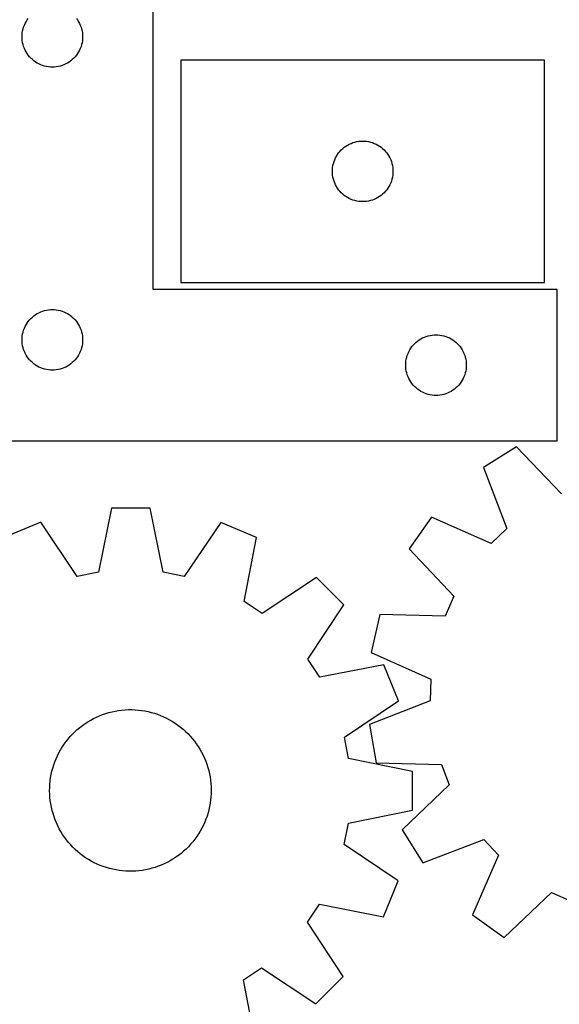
# Model space of a CAD drawing. Header units: millimetres. Extents: x 7 to 1243, y 7 to 1501.
# Tile 16 of 27: x 221 to 382, y 886 to 1179. Entities that reach past the tile are written whole.
import ezdxf

# ---------------------------------------------------------------- set-up
doc = ezdxf.new("R2010")
doc.units = ezdxf.units.MM
doc.layers.add('CUT', color=7, linetype='CONTINUOUS', true_color=0x000000)

msp = doc.modelspace()

# ---------------------------------------------------------------- linework, layer by layer
at = {"layer": 'CUT'}
for p, q in [((261.064634, 1098.631411), (261.064634, 1203.631411)), ((223.270405, 1178.131411), (223.581407, 1178.631543)), ((223.581407, 1178.631543), (223.924454, 1179.110264)), ((238.204814, 1179.110264), (238.54786, 1178.631543)), ((238.54786, 1178.631543), (238.858862, 1178.131411)), ((222.237566, 1175.387224), (222.371301, 1175.960783)), ((222.371301, 1175.960783), (222.542263, 1176.524366)), ((222.542263, 1176.524366), (222.749718, 1177.075562)), ((222.749718, 1177.075562), (222.992779, 1177.612009)), ((222.992779, 1177.612009), (223.270405, 1178.131411)), ((238.858862, 1178.131411), (239.136488, 1177.612009)), ((239.136488, 1177.612009), (239.37955, 1177.075562)), ((239.37955, 1177.075562), (239.587005, 1176.524366)), ((239.587005, 1176.524366), (239.757966, 1175.960783)), ((239.757966, 1175.960783), (239.891701, 1175.387224)), ((222.064634, 1173.631411), (222.083903, 1174.220039)), ((222.083903, 1173.042783), (222.064634, 1173.631411)), ((222.083903, 1174.220039), (222.14163, 1174.806147)), ((222.14163, 1172.456675), (222.083903, 1173.042783)), ((222.14163, 1174.806147), (222.237566, 1175.387224)), ((239.891701, 1175.387224), (239.987637, 1174.806147)), ((239.987637, 1174.806147), (240.045364, 1174.220039)), ((240.045364, 1173.042783), (239.987637, 1172.456675)), ((240.045364, 1174.220039), (240.064634, 1173.631411)), ((240.064634, 1173.631411), (240.045364, 1173.042783)), ((222.237566, 1171.875598), (222.14163, 1172.456675)), ((222.371301, 1171.30204), (222.237566, 1171.875598)), ((222.542263, 1170.738456), (222.371301, 1171.30204)), ((222.749718, 1170.18726), (222.542263, 1170.738456)), ((222.992779, 1169.650813), (222.749718, 1170.18726)), ((239.37955, 1170.18726), (239.136488, 1169.650813)), ((239.587005, 1170.738456), (239.37955, 1170.18726)), ((239.757966, 1171.30204), (239.587005, 1170.738456)), ((239.891701, 1171.875598), (239.757966, 1171.30204)), ((239.987637, 1172.456675), (239.891701, 1171.875598)), ((223.270405, 1169.131411), (222.992779, 1169.650813)), ((223.581407, 1168.631279), (223.270405, 1169.131411)), ((223.924454, 1168.152558), (223.581407, 1168.631279)), ((224.298075, 1167.697299), (223.924454, 1168.152558)), ((224.700673, 1167.26745), (224.298075, 1167.697299)), ((225.130521, 1166.864853), (224.700673, 1167.26745)), ((225.585781, 1166.491231), (225.130521, 1166.864853)), ((236.998746, 1166.864853), (236.543487, 1166.491231)), ((237.428595, 1167.26745), (236.998746, 1166.864853)), ((237.831192, 1167.697299), (237.428595, 1167.26745)), ((238.204814, 1168.152558), (237.831192, 1167.697299)), ((238.54786, 1168.631279), (238.204814, 1168.152558)), ((238.858862, 1169.131411), (238.54786, 1168.631279)), ((239.136488, 1169.650813), (238.858862, 1169.131411)), ((226.064502, 1166.148185), (225.585781, 1166.491231)), ((226.564634, 1165.837182), (226.064502, 1166.148185)), ((227.084035, 1165.559556), (226.564634, 1165.837182)), ((227.620483, 1165.316495), (227.084035, 1165.559556)), ((228.171679, 1165.10904), (227.620483, 1165.316495)), ((228.735262, 1164.938079), (228.171679, 1165.10904)), ((229.308821, 1164.804344), (228.735262, 1164.938079)), ((229.889898, 1164.708407), (229.308821, 1164.804344)), ((230.476006, 1164.650681), (229.889898, 1164.708407)), ((231.064634, 1164.631411), (230.476006, 1164.650681)), ((231.653262, 1164.650681), (231.064634, 1164.631411)), ((232.239369, 1164.708407), (231.653262, 1164.650681)), ((232.820447, 1164.804344), (232.239369, 1164.708407)), ((233.394005, 1164.938079), (232.820447, 1164.804344)), ((233.957589, 1165.10904), (233.394005, 1164.938079)), ((234.508785, 1165.316495), (233.957589, 1165.10904)), ((235.045232, 1165.559556), (234.508785, 1165.316495)), ((235.564634, 1165.837182), (235.045232, 1165.559556)), ((236.064766, 1166.148185), (235.564634, 1165.837182)), ((236.543487, 1166.491231), (236.064766, 1166.148185)), ((377.278865, 1166.681707), (269.278865, 1166.681707)), ((269.278865, 1166.681707), (269.278865, 1100.681707)), ((377.278865, 1100.681707), (377.278865, 1166.681707)), ((316.914904, 1140.045668), (317.344753, 1140.448265)), ((317.344753, 1140.448265), (317.800012, 1140.821887)), ((317.800012, 1140.821887), (318.278733, 1141.164934)), ((318.278733, 1141.164934), (318.778865, 1141.475936)), ((318.778865, 1141.475936), (319.298267, 1141.753562)), ((319.298267, 1141.753562), (319.834714, 1141.996623)), ((319.834714, 1141.996623), (320.38591, 1142.204078)), ((320.38591, 1142.204078), (320.949494, 1142.37504)), ((320.949494, 1142.37504), (321.523052, 1142.508775)), ((321.523052, 1142.508775), (322.104129, 1142.604711)), ((322.104129, 1142.604711), (322.690237, 1142.662438)), ((322.690237, 1142.662438), (323.278865, 1142.681707)), ((323.278865, 1142.681707), (323.867493, 1142.662438)), ((323.867493, 1142.662438), (324.453601, 1142.604711)), ((324.453601, 1142.604711), (325.034678, 1142.508775)), ((325.034678, 1142.508775), (325.608236, 1142.37504)), ((325.608236, 1142.37504), (326.17182, 1142.204078)), ((326.17182, 1142.204078), (326.723016, 1141.996623)), ((326.723016, 1141.996623), (327.259463, 1141.753562)), ((327.259463, 1141.753562), (327.778865, 1141.475936)), ((327.778865, 1141.475936), (328.278997, 1141.164934)), ((328.278997, 1141.164934), (328.757718, 1140.821887)), ((328.757718, 1140.821887), (329.212977, 1140.448265)), ((329.212977, 1140.448265), (329.642826, 1140.045668)), ((314.963949, 1137.125858), (315.20701, 1137.662305)), ((315.20701, 1137.662305), (315.484636, 1138.181707)), ((315.484636, 1138.181707), (315.795638, 1138.681839)), ((315.795638, 1138.681839), (316.138685, 1139.16056)), ((316.138685, 1139.16056), (316.512307, 1139.61582)), ((316.512307, 1139.61582), (316.914904, 1140.045668)), ((329.642826, 1140.045668), (330.045423, 1139.61582)), ((330.045423, 1139.61582), (330.419045, 1139.16056)), ((330.419045, 1139.16056), (330.762092, 1138.681839)), ((330.762092, 1138.681839), (331.073094, 1138.181707)), ((331.073094, 1138.181707), (331.35072, 1137.662305)), ((331.35072, 1137.662305), (331.593781, 1137.125858)), ((314.298135, 1134.270335), (314.355861, 1134.856443)), ((314.355861, 1134.856443), (314.451797, 1135.43752)), ((314.451797, 1135.43752), (314.585533, 1136.011079)), ((314.585533, 1136.011079), (314.756494, 1136.574662)), ((314.756494, 1136.574662), (314.963949, 1137.125858)), ((331.593781, 1137.125858), (331.801236, 1136.574662)), ((331.801236, 1136.574662), (331.972197, 1136.011079)), ((331.972197, 1136.011079), (332.105933, 1135.43752)), ((332.105933, 1135.43752), (332.201869, 1134.856443)), ((332.201869, 1134.856443), (332.259595, 1134.270335)), ((314.278865, 1133.681707), (314.298135, 1134.270335)), ((314.298135, 1133.093079), (314.278865, 1133.681707)), ((314.355861, 1132.506971), (314.298135, 1133.093079)), ((314.451797, 1131.925894), (314.355861, 1132.506971)), ((314.585533, 1131.352336), (314.451797, 1131.925894)), ((332.105933, 1131.925894), (331.972197, 1131.352336)), ((332.201869, 1132.506971), (332.105933, 1131.925894)), ((332.259595, 1133.093079), (332.201869, 1132.506971)), ((332.259595, 1134.270335), (332.278865, 1133.681707)), ((332.278865, 1133.681707), (332.259595, 1133.093079)), ((314.756494, 1130.788752), (314.585533, 1131.352336)), ((314.963949, 1130.237556), (314.756494, 1130.788752)), ((315.20701, 1129.701109), (314.963949, 1130.237556)), ((315.484636, 1129.181707), (315.20701, 1129.701109)), ((315.795638, 1128.681575), (315.484636, 1129.181707)), ((331.073094, 1129.181707), (330.762092, 1128.681575)), ((331.35072, 1129.701109), (331.073094, 1129.181707)), ((331.593781, 1130.237556), (331.35072, 1129.701109)), ((331.801236, 1130.788752), (331.593781, 1130.237556)), ((331.972197, 1131.352336), (331.801236, 1130.788752)), ((316.138685, 1128.202854), (315.795638, 1128.681575)), ((316.512307, 1127.747595), (316.138685, 1128.202854)), ((316.914904, 1127.317746), (316.512307, 1127.747595)), ((317.344753, 1126.915149), (316.914904, 1127.317746)), ((317.800012, 1126.541527), (317.344753, 1126.915149)), ((318.278733, 1126.198481), (317.800012, 1126.541527)), ((318.778865, 1125.887479), (318.278733, 1126.198481)), ((319.298267, 1125.609853), (318.778865, 1125.887479)), ((327.778865, 1125.887479), (327.259463, 1125.609853)), ((328.278997, 1126.198481), (327.778865, 1125.887479)), ((328.757718, 1126.541527), (328.278997, 1126.198481)), ((329.212977, 1126.915149), (328.757718, 1126.541527)), ((329.642826, 1127.317746), (329.212977, 1126.915149)), ((330.045423, 1127.747595), (329.642826, 1127.317746)), ((330.419045, 1128.202854), (330.045423, 1127.747595)), ((330.762092, 1128.681575), (330.419045, 1128.202854)), ((319.834714, 1125.366791), (319.298267, 1125.609853)), ((320.38591, 1125.159336), (319.834714, 1125.366791)), ((320.949494, 1124.988375), (320.38591, 1125.159336)), ((321.523052, 1124.85464), (320.949494, 1124.988375)), ((322.104129, 1124.758703), (321.523052, 1124.85464)), ((322.690237, 1124.700977), (322.104129, 1124.758703)), ((323.278865, 1124.681707), (322.690237, 1124.700977)), ((323.867493, 1124.700977), (323.278865, 1124.681707)), ((324.453601, 1124.758703), (323.867493, 1124.700977)), ((325.034678, 1124.85464), (324.453601, 1124.758703)), ((325.608236, 1124.988375), (325.034678, 1124.85464)), ((326.17182, 1125.159336), (325.608236, 1124.988375)), ((326.723016, 1125.366791), (326.17182, 1125.159336)), ((327.259463, 1125.609853), (326.723016, 1125.366791)), ((269.278865, 1100.681707), (377.278865, 1100.681707)), ((381.064634, 1098.631411), (261.064634, 1098.631411)), ((381.064634, 1053.631411), (381.064634, 1098.631411)), ((225.130521, 1090.397969), (225.585781, 1090.771591)), ((225.585781, 1090.771591), (226.064502, 1091.114638)), ((226.064502, 1091.114638), (226.564634, 1091.42564)), ((226.564634, 1091.42564), (227.084035, 1091.703266)), ((227.084035, 1091.703266), (227.620483, 1091.946327)), ((227.620483, 1091.946327), (228.171679, 1092.153782)), ((228.171679, 1092.153782), (228.735262, 1092.324744)), ((228.735262, 1092.324744), (229.308821, 1092.458479)), ((229.308821, 1092.458479), (229.889898, 1092.554415)), ((229.889898, 1092.554415), (230.476006, 1092.612141)), ((230.476006, 1092.612141), (231.064634, 1092.631411)), ((231.064634, 1092.631411), (231.653262, 1092.612141)), ((231.653262, 1092.612141), (232.239369, 1092.554415)), ((232.239369, 1092.554415), (232.820447, 1092.458479)), ((232.820447, 1092.458479), (233.394005, 1092.324744)), ((233.394005, 1092.324744), (233.957589, 1092.153782)), ((233.957589, 1092.153782), (234.508785, 1091.946327)), ((234.508785, 1091.946327), (235.045232, 1091.703266)), ((235.045232, 1091.703266), (235.564634, 1091.42564)), ((235.564634, 1091.42564), (236.064766, 1091.114638)), ((236.064766, 1091.114638), (236.543487, 1090.771591)), ((236.543487, 1090.771591), (236.998746, 1090.397969)), ((222.992779, 1087.612009), (223.270405, 1088.131411)), ((223.270405, 1088.131411), (223.581407, 1088.631543)), ((223.581407, 1088.631543), (223.924454, 1089.110264)), ((223.924454, 1089.110264), (224.298075, 1089.565523)), ((224.298075, 1089.565523), (224.700673, 1089.995372)), ((224.700673, 1089.995372), (225.130521, 1090.397969)), ((236.998746, 1090.397969), (237.428595, 1089.995372)), ((237.428595, 1089.995372), (237.831192, 1089.565523)), ((237.831192, 1089.565523), (238.204814, 1089.110264)), ((238.204814, 1089.110264), (238.54786, 1088.631543)), ((238.54786, 1088.631543), (238.858862, 1088.131411)), ((238.858862, 1088.131411), (239.136488, 1087.612009)), ((222.14163, 1084.806147), (222.237566, 1085.387224)), ((222.237566, 1085.387224), (222.371301, 1085.960783)), ((222.371301, 1085.960783), (222.542263, 1086.524366)), ((222.542263, 1086.524366), (222.749718, 1087.075562)), ((222.749718, 1087.075562), (222.992779, 1087.612009)), ((239.136488, 1087.612009), (239.37955, 1087.075562)), ((239.37955, 1087.075562), (239.587005, 1086.524366)), ((239.587005, 1086.524366), (239.757966, 1085.960783)), ((239.757966, 1085.960783), (239.891701, 1085.387224)), ((239.891701, 1085.387224), (239.987637, 1084.806147)), ((342.735262, 1084.824744), (343.308821, 1084.958479)), ((343.308821, 1084.958479), (343.889898, 1085.054415)), ((343.889898, 1085.054415), (344.476006, 1085.112141)), ((344.476006, 1085.112141), (345.064634, 1085.131411)), ((345.064634, 1085.131411), (345.653262, 1085.112141)), ((345.653262, 1085.112141), (346.239369, 1085.054415)), ((346.239369, 1085.054415), (346.820447, 1084.958479)), ((346.820447, 1084.958479), (347.394005, 1084.824744)), ((222.064634, 1083.631411), (222.083903, 1084.220039)), ((222.083903, 1083.042783), (222.064634, 1083.631411)), ((222.083903, 1084.220039), (222.14163, 1084.806147)), ((222.14163, 1082.456675), (222.083903, 1083.042783)), ((222.237566, 1081.875598), (222.14163, 1082.456675)), ((239.987637, 1082.456675), (239.891701, 1081.875598)), ((239.987637, 1084.806147), (240.045364, 1084.220039)), ((240.045364, 1083.042783), (239.987637, 1082.456675)), ((240.045364, 1084.220039), (240.064634, 1083.631411)), ((240.064634, 1083.631411), (240.045364, 1083.042783)), ((337.924454, 1081.610264), (338.298075, 1082.065523)), ((338.298075, 1082.065523), (338.700673, 1082.495372)), ((338.700673, 1082.495372), (339.130521, 1082.897969)), ((339.130521, 1082.897969), (339.585781, 1083.271591)), ((339.585781, 1083.271591), (340.064502, 1083.614638)), ((340.064502, 1083.614638), (340.564634, 1083.92564)), ((340.564634, 1083.92564), (341.084035, 1084.203266)), ((341.084035, 1084.203266), (341.620483, 1084.446327)), ((341.620483, 1084.446327), (342.171679, 1084.653782)), ((342.171679, 1084.653782), (342.735262, 1084.824744)), ((347.394005, 1084.824744), (347.957589, 1084.653782)), ((347.957589, 1084.653782), (348.508785, 1084.446327)), ((348.508785, 1084.446327), (349.045232, 1084.203266)), ((349.045232, 1084.203266), (349.564634, 1083.92564)), ((349.564634, 1083.92564), (350.064766, 1083.614638)), ((350.064766, 1083.614638), (350.543487, 1083.271591)), ((350.543487, 1083.271591), (350.998746, 1082.897969)), ((350.998746, 1082.897969), (351.428595, 1082.495372)), ((351.428595, 1082.495372), (351.831192, 1082.065523)), ((351.831192, 1082.065523), (352.204814, 1081.610264)), ((222.371301, 1081.30204), (222.237566, 1081.875598)), ((222.542263, 1080.738456), (222.371301, 1081.30204)), ((222.749718, 1080.18726), (222.542263, 1080.738456)), ((222.992779, 1079.650813), (222.749718, 1080.18726)), ((223.270405, 1079.131411), (222.992779, 1079.650813)), ((223.581407, 1078.631279), (223.270405, 1079.131411)), ((238.858862, 1079.131411), (238.54786, 1078.631279)), ((239.136488, 1079.650813), (238.858862, 1079.131411)), ((239.37955, 1080.18726), (239.136488, 1079.650813)), ((239.587005, 1080.738456), (239.37955, 1080.18726)), ((239.757966, 1081.30204), (239.587005, 1080.738456)), ((239.891701, 1081.875598), (239.757966, 1081.30204)), ((336.542263, 1079.024366), (336.749718, 1079.575562)), ((336.749718, 1079.575562), (336.992779, 1080.112009)), ((336.992779, 1080.112009), (337.270405, 1080.631411)), ((337.270405, 1080.631411), (337.581407, 1081.131543)), ((337.581407, 1081.131543), (337.924454, 1081.610264)), ((352.204814, 1081.610264), (352.54786, 1081.131543)), ((352.54786, 1081.131543), (352.858862, 1080.631411)), ((352.858862, 1080.631411), (353.136488, 1080.112009)), ((353.136488, 1080.112009), (353.37955, 1079.575562)), ((353.37955, 1079.575562), (353.587005, 1079.024366)), ((223.924454, 1078.152558), (223.581407, 1078.631279)), ((224.298075, 1077.697299), (223.924454, 1078.152558)), ((224.700673, 1077.26745), (224.298075, 1077.697299)), ((225.130521, 1076.864853), (224.700673, 1077.26745)), ((225.585781, 1076.491231), (225.130521, 1076.864853)), ((226.064502, 1076.148185), (225.585781, 1076.491231)), ((226.564634, 1075.837182), (226.064502, 1076.148185)), ((236.064766, 1076.148185), (235.564634, 1075.837182)), ((236.543487, 1076.491231), (236.064766, 1076.148185)), ((236.998746, 1076.864853), (236.543487, 1076.491231)), ((237.428595, 1077.26745), (236.998746, 1076.864853)), ((237.831192, 1077.697299), (237.428595, 1077.26745)), ((238.204814, 1078.152558), (237.831192, 1077.697299)), ((238.54786, 1078.631279), (238.204814, 1078.152558)), ((336.064634, 1076.131411), (336.083903, 1076.720039)), ((336.083903, 1075.542783), (336.064634, 1076.131411)), ((336.083903, 1076.720039), (336.14163, 1077.306147)), ((336.14163, 1077.306147), (336.237566, 1077.887224)), ((336.237566, 1077.887224), (336.371301, 1078.460783)), ((336.371301, 1078.460783), (336.542263, 1079.024366)), ((353.587005, 1079.024366), (353.757966, 1078.460783)), ((353.757966, 1078.460783), (353.891701, 1077.887224)), ((353.891701, 1077.887224), (353.987637, 1077.306147)), ((353.987637, 1077.306147), (354.045364, 1076.720039)), ((354.045364, 1076.720039), (354.064634, 1076.131411)), ((354.064634, 1076.131411), (354.045364, 1075.542783)), ((227.084035, 1075.559556), (226.564634, 1075.837182)), ((227.620483, 1075.316495), (227.084035, 1075.559556)), ((228.171679, 1075.10904), (227.620483, 1075.316495)), ((228.735262, 1074.938079), (228.171679, 1075.10904)), ((229.308821, 1074.804344), (228.735262, 1074.938079)), ((229.889898, 1074.708407), (229.308821, 1074.804344)), ((230.476006, 1074.650681), (229.889898, 1074.708407)), ((231.064634, 1074.631411), (230.476006, 1074.650681)), ((231.653262, 1074.650681), (231.064634, 1074.631411)), ((232.239369, 1074.708407), (231.653262, 1074.650681)), ((232.820447, 1074.804344), (232.239369, 1074.708407)), ((233.394005, 1074.938079), (232.820447, 1074.804344)), ((233.957589, 1075.10904), (233.394005, 1074.938079)), ((234.508785, 1075.316495), (233.957589, 1075.10904)), ((235.045232, 1075.559556), (234.508785, 1075.316495)), ((235.564634, 1075.837182), (235.045232, 1075.559556)), ((336.14163, 1074.956675), (336.083903, 1075.542783)), ((336.237566, 1074.375598), (336.14163, 1074.956675)), ((336.371301, 1073.80204), (336.237566, 1074.375598)), ((336.542263, 1073.238456), (336.371301, 1073.80204)), ((336.749718, 1072.68726), (336.542263, 1073.238456)), ((353.587005, 1073.238456), (353.37955, 1072.68726)), ((353.757966, 1073.80204), (353.587005, 1073.238456)), ((353.891701, 1074.375598), (353.757966, 1073.80204)), ((353.987637, 1074.956675), (353.891701, 1074.375598)), ((354.045364, 1075.542783), (353.987637, 1074.956675)), ((336.992779, 1072.150813), (336.749718, 1072.68726)), ((337.270405, 1071.631411), (336.992779, 1072.150813)), ((337.581407, 1071.131279), (337.270405, 1071.631411)), ((337.924454, 1070.652558), (337.581407, 1071.131279)), ((338.298075, 1070.197299), (337.924454, 1070.652558)), ((352.204814, 1070.652558), (351.831192, 1070.197299)), ((352.54786, 1071.131279), (352.204814, 1070.652558)), ((352.858862, 1071.631411), (352.54786, 1071.131279)), ((353.136488, 1072.150813), (352.858862, 1071.631411)), ((353.37955, 1072.68726), (353.136488, 1072.150813)), ((338.700673, 1069.76745), (338.298075, 1070.197299)), ((339.130521, 1069.364853), (338.700673, 1069.76745)), ((339.585781, 1068.991231), (339.130521, 1069.364853)), ((340.064502, 1068.648185), (339.585781, 1068.991231)), ((340.564634, 1068.337182), (340.064502, 1068.648185)), ((341.084035, 1068.059556), (340.564634, 1068.337182)), ((341.620483, 1067.816495), (341.084035, 1068.059556)), ((342.171679, 1067.60904), (341.620483, 1067.816495)), ((342.735262, 1067.438079), (342.171679, 1067.60904)), ((343.308821, 1067.304344), (342.735262, 1067.438079)), ((347.394005, 1067.438079), (346.820447, 1067.304344)), ((347.957589, 1067.60904), (347.394005, 1067.438079)), ((348.508785, 1067.816495), (347.957589, 1067.60904)), ((349.045232, 1068.059556), (348.508785, 1067.816495)), ((349.564634, 1068.337182), (349.045232, 1068.059556)), ((350.064766, 1068.648185), (349.564634, 1068.337182)), ((350.543487, 1068.991231), (350.064766, 1068.648185)), ((350.998746, 1069.364853), (350.543487, 1068.991231)), ((351.428595, 1069.76745), (350.998746, 1069.364853)), ((351.831192, 1070.197299), (351.428595, 1069.76745)), ((343.889898, 1067.208407), (343.308821, 1067.304344)), ((344.476006, 1067.150681), (343.889898, 1067.208407)), ((345.064634, 1067.131411), (344.476006, 1067.150681)), ((345.653262, 1067.150681), (345.064634, 1067.131411)), ((346.239369, 1067.208407), (345.653262, 1067.150681)), ((346.820447, 1067.304344), (346.239369, 1067.208407)), ((201.064634, 1053.631411), (381.064634, 1053.631411)), ((368.938147, 1051.90377), (359.1892, 1045.735828)), ((382.341584, 1037.911261), (368.938147, 1051.90377)), ((359.1892, 1045.735828), (366.09296, 1027.631118)), ((248.612534, 1033.624279), (244.740119, 1014.638842)), ((260.14879, 1033.608015), (248.612534, 1033.624279)), ((263.967661, 1014.611736), (260.14879, 1033.608015)), ((227.634338, 1029.482191), (216.970003, 1025.082483)), ((238.432076, 1013.393336), (227.634338, 1029.482191)), ((281.115225, 1029.406797), (270.272167, 1013.348449)), ((291.767112, 1024.977037), (281.115225, 1029.406797)), ((343.696525, 1030.99749), (337.050041, 1021.568294)), ((361.434387, 1023.199371), (343.696525, 1030.99749)), ((366.09296, 1027.631118), (361.434387, 1023.199371)), ((288.025727, 1005.965345), (291.767112, 1024.977037)), ((337.050041, 1021.568294), (350.356656, 1007.483678)), ((244.740119, 1014.638842), (238.432076, 1013.393336)), ((270.272167, 1013.348449), (263.967661, 1014.611736)), ((309.529835, 1013.07211), (293.366892, 1002.38559)), ((317.6757, 1004.903246), (309.529835, 1013.07211)), ((293.366892, 1002.38559), (288.025727, 1005.965345)), ((350.356656, 1007.483678), (347.748652, 1001.606518)), ((306.943651, 988.770498), (317.6757, 1004.903246)), ((328.376793, 1002.023055), (325.844641, 990.768115)), ((347.748652, 1001.606518), (328.376793, 1002.023055)), ((310.508332, 983.419261), (306.943651, 988.770498)), ((325.844641, 990.768115), (343.528299, 982.847848)), ((329.530497, 987.107028), (310.508332, 983.419261)), ((333.930206, 976.442693), (329.530497, 987.107028)), ((343.528299, 982.847848), (343.367909, 976.42002)), ((252.690986, 973.763), (253.669119, 973.807171)), ((253.669119, 973.807171), (254.648239, 973.811408)), ((254.648239, 973.811408), (255.626718, 973.775705)), ((255.626718, 973.775705), (256.602926, 973.700121)), ((317.841351, 965.644955), (333.930206, 976.442693)), ((343.367909, 976.42002), (325.311244, 969.391561)), ((242.455756, 970.709489), (243.317858, 971.173682)), ((243.317858, 971.173682), (244.198177, 971.602324)), ((244.198177, 971.602324), (245.095246, 971.994703)), ((245.095246, 971.994703), (246.007574, 972.350165)), ((246.007574, 972.350165), (246.933642, 972.668118)), ((246.933642, 972.668118), (247.871907, 972.948034)), ((247.871907, 972.948034), (248.820809, 973.189447)), ((248.820809, 973.189447), (249.778768, 973.391954)), ((249.778768, 973.391954), (250.744191, 973.555219)), ((250.744191, 973.555219), (251.715469, 973.678969)), ((251.715469, 973.678969), (252.690986, 973.763)), ((256.602926, 973.700121), (257.575239, 973.584782)), ((257.575239, 973.584782), (258.542038, 973.429879)), ((258.542038, 973.429879), (259.501714, 973.235671)), ((259.501714, 973.235671), (260.45267, 973.002481)), ((260.45267, 973.002481), (261.393323, 972.730696)), ((261.393323, 972.730696), (262.322108, 972.42077)), ((262.322108, 972.42077), (263.237478, 972.073218)), ((263.237478, 972.073218), (264.137911, 971.688619)), ((264.137911, 971.688619), (265.021906, 971.267612)), ((265.021906, 971.267612), (265.887994, 970.810899)), ((238.467516, 967.884311), (239.217703, 968.513529)), ((239.217703, 968.513529), (239.992929, 969.111624)), ((239.992929, 969.111624), (240.791907, 969.677602)), ((240.791907, 969.677602), (241.613304, 970.210519)), ((241.613304, 970.210519), (242.455756, 970.709489)), ((265.887994, 970.810899), (266.734732, 970.319239)), ((266.734732, 970.319239), (267.560712, 969.793451)), ((267.560712, 969.793451), (268.364558, 969.23441)), ((268.364558, 969.23441), (269.144933, 968.643047)), ((269.144933, 968.643047), (269.900537, 968.020345)), ((269.900537, 968.020345), (270.630113, 967.367342)), ((325.311244, 969.391561), (327.278918, 958.024339)), ((235.134322, 964.309747), (235.741481, 965.077896)), ((235.741481, 965.077896), (236.379466, 965.820641)), ((236.379466, 965.820641), (237.047216, 966.536745)), ((237.047216, 966.536745), (237.743619, 967.225017)), ((237.743619, 967.225017), (238.467516, 967.884311)), ((270.630113, 967.367342), (271.332448, 966.685124)), ((271.332448, 966.685124), (272.006371, 965.974826)), ((272.006371, 965.974826), (272.650761, 965.237631)), ((272.650761, 965.237631), (273.264545, 964.474765)), ((319.086856, 959.336912), (317.841351, 965.644955)), ((233.507644, 961.865856), (234.016473, 962.702389)), ((234.016473, 962.702389), (234.559001, 963.517471)), ((234.559001, 963.517471), (235.134322, 964.309747)), ((273.264545, 964.474765), (273.846703, 963.687499)), ((273.846703, 963.687499), (274.396265, 962.877143)), ((274.396265, 962.877143), (274.912316, 962.045046)), ((231.825368, 958.333551), (232.19152, 959.241641)), ((232.19152, 959.241641), (232.594407, 960.134041)), ((232.594407, 960.134041), (233.033358, 961.009265)), ((233.033358, 961.009265), (233.507644, 961.865856)), ((274.912316, 962.045046), (275.393997, 961.192592)), ((275.393997, 961.192592), (275.840508, 960.3212)), ((275.840508, 960.3212), (276.251104, 959.432321)), ((276.251104, 959.432321), (276.625102, 958.527434)), ((338.072293, 955.464497), (319.086856, 959.336912)), ((230.953105, 955.530366), (231.205645, 956.476368)), ((231.205645, 956.476368), (231.496561, 957.411281)), ((231.496561, 957.411281), (231.825368, 958.333551)), ((276.625102, 958.527434), (276.961879, 957.608045)), ((276.961879, 957.608045), (277.260876, 956.675684)), ((277.260876, 956.675684), (277.521595, 955.731904)), ((327.278918, 958.024339), (346.647444, 957.474209)), ((346.647444, 957.474209), (348.959086, 951.474292)), ((230.429621, 952.641656), (230.56477, 953.611413)), ((230.56477, 953.611413), (230.739361, 954.574852)), ((230.739361, 954.574852), (230.953105, 955.530366)), ((277.521595, 955.731904), (277.743601, 954.778275)), ((277.743601, 954.778275), (277.926525, 953.816384)), ((277.926525, 953.816384), (278.070062, 952.847833)), ((338.05603, 943.928241), (338.072293, 955.464497)), ((230.262748, 949.710643), (230.278484, 950.689646)), ((230.278484, 950.689646), (230.334139, 951.667193)), ((230.334139, 951.667193), (230.429621, 952.641656)), ((278.070062, 952.847833), (278.173975, 951.874232)), ((278.173975, 951.874232), (278.238089, 950.897204)), ((278.238089, 950.897204), (278.262298, 949.918373)), ((348.959086, 951.474292), (334.966577, 938.070855)), ((230.286957, 948.731812), (230.262748, 949.710643)), ((230.351071, 947.754784), (230.286957, 948.731812)), ((230.454983, 946.781184), (230.351071, 947.754784)), ((278.190907, 947.961823), (278.095425, 946.98736)), ((278.246562, 948.93937), (278.190907, 947.961823)), ((278.262298, 949.918373), (278.246562, 948.93937)), ((230.598521, 945.812632), (230.454983, 946.781184)), ((230.781445, 944.850741), (230.598521, 945.812632)), ((231.003451, 943.897112), (230.781445, 944.850741)), ((277.785684, 945.054165), (277.571941, 944.09865)), ((277.960276, 946.017603), (277.785684, 945.054165)), ((278.095425, 946.98736), (277.960276, 946.017603)), ((231.264169, 942.953332), (231.003451, 943.897112)), ((231.563166, 942.020971), (231.264169, 942.953332)), ((231.899944, 941.101583), (231.563166, 942.020971)), ((277.028485, 942.217735), (276.699678, 941.295465)), ((277.319401, 943.152648), (277.028485, 942.217735)), ((277.571941, 944.09865), (277.319401, 943.152648)), ((319.05975, 940.10937), (338.05603, 943.928241)), ((232.273942, 940.196695), (231.899944, 941.101583)), ((232.684538, 939.307816), (232.273942, 940.196695)), ((233.131048, 938.436425), (232.684538, 939.307816)), ((275.930639, 939.494975), (275.491687, 938.619751)), ((276.333526, 940.387375), (275.930639, 939.494975)), ((276.699678, 941.295465), (276.333526, 940.387375)), ((317.796464, 933.804864), (319.05975, 940.10937)), ((233.61273, 937.58397), (233.131048, 938.436425)), ((234.128781, 936.751873), (233.61273, 937.58397)), ((234.678343, 935.941517), (234.128781, 936.751873)), ((235.2605, 935.154251), (234.678343, 935.941517)), ((273.966045, 936.111545), (273.390723, 935.319269)), ((274.508572, 936.926627), (273.966045, 936.111545)), ((275.017402, 937.76316), (274.508572, 936.926627)), ((275.491687, 938.619751), (275.017402, 937.76316)), ((334.966577, 938.070855), (341.134519, 928.321909)), ((235.874285, 934.391385), (235.2605, 935.154251)), ((236.518675, 933.65419), (235.874285, 934.391385)), ((237.192598, 932.943892), (236.518675, 933.65419)), ((237.894932, 932.261674), (237.192598, 932.943892)), ((271.47783, 933.092271), (270.781427, 932.403999)), ((272.145579, 933.808375), (271.47783, 933.092271)), ((272.783565, 934.55112), (272.145579, 933.808375)), ((273.390723, 935.319269), (272.783565, 934.55112)), ((333.854812, 922.961806), (317.796464, 933.804864)), ((341.134519, 928.321909), (359.239229, 935.225668)), ((359.239229, 935.225668), (363.670976, 930.567095)), ((238.624509, 931.608671), (237.894932, 932.261674)), ((239.380113, 930.985969), (238.624509, 931.608671)), ((240.160488, 930.394606), (239.380113, 930.985969)), ((240.964334, 929.835565), (240.160488, 930.394606)), ((267.733139, 929.951414), (266.911741, 929.418497)), ((268.532116, 930.517392), (267.733139, 929.951414)), ((269.307343, 931.115487), (268.532116, 930.517392)), ((270.05753, 931.744705), (269.307343, 931.115487)), ((270.781427, 932.403999), (270.05753, 931.744705)), ((363.670976, 930.567095), (355.872857, 912.829233)), ((241.790313, 929.309777), (240.964334, 929.835565)), ((242.637052, 928.818117), (241.790313, 929.309777)), ((243.503139, 928.361404), (242.637052, 928.818117)), ((244.387135, 927.940397), (243.503139, 928.361404)), ((245.287568, 927.555798), (244.387135, 927.940397)), ((246.202938, 927.208246), (245.287568, 927.555798)), ((247.131723, 926.89832), (246.202938, 927.208246)), ((262.517472, 927.278851), (261.591404, 926.960898)), ((263.429799, 927.634313), (262.517472, 927.278851)), ((264.326869, 928.026692), (263.429799, 927.634313)), ((265.207188, 928.455334), (264.326869, 928.026692)), ((266.06929, 928.919527), (265.207188, 928.455334)), ((266.911741, 929.418497), (266.06929, 928.919527)), ((248.072376, 926.626535), (247.131723, 926.89832)), ((249.023332, 926.393345), (248.072376, 926.626535)), ((249.983008, 926.199137), (249.023332, 926.393345)), ((250.949807, 926.044234), (249.983008, 926.199137)), ((251.92212, 925.928895), (250.949807, 926.044234)), ((252.898328, 925.853311), (251.92212, 925.928895)), ((253.876806, 925.817608), (252.898328, 925.853311)), ((254.855927, 925.821845), (253.876806, 925.817608)), ((255.83406, 925.866016), (254.855927, 925.821845)), ((256.809577, 925.950047), (255.83406, 925.866016)), ((257.780855, 926.073797), (256.809577, 925.950047)), ((258.746277, 926.237062), (257.780855, 926.073797)), ((259.704237, 926.439569), (258.746277, 926.237062)), ((260.653139, 926.680982), (259.704237, 926.439569)), ((261.591404, 926.960898), (260.653139, 926.680982)), ((329.425052, 912.309919), (333.854812, 922.961806)), ((365.302053, 906.18275), (379.386669, 919.489365)), ((379.386669, 919.489365), (385.263829, 916.881361)), ((306.833605, 910.710139), (310.41336, 916.051304)), ((310.41336, 916.051304), (329.425052, 912.309919)), ((355.872857, 912.829233), (365.302053, 906.18275)), ((317.520125, 894.547196), (306.833605, 910.710139)), ((287.867276, 893.568699), (293.218513, 897.13338)), ((293.218513, 897.13338), (309.351261, 886.401331)), ((291.555043, 874.546534), (287.867276, 893.568699)), ((309.351261, 886.401331), (317.520125, 894.547196))]:
    msp.add_line(p, q, dxfattribs=at)

doc.saveas('drawing.dxf')
